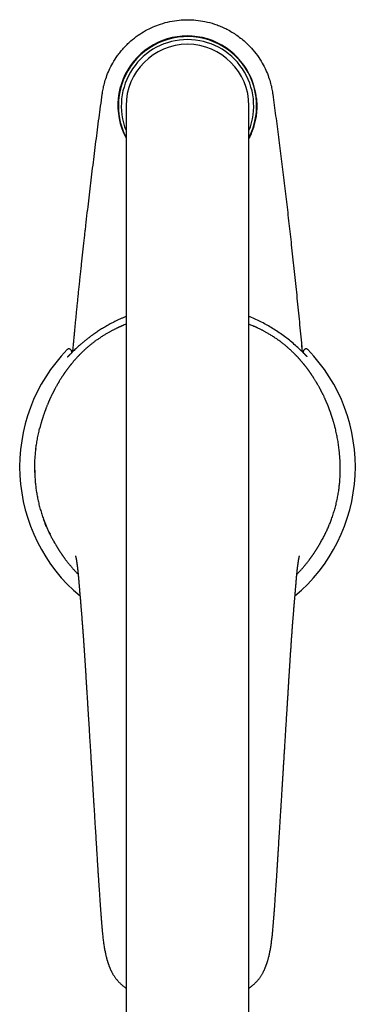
# Model space of a CAD drawing. Header units: millimetres. Extents: x 8 to 821, y 12 to 831.
# Tile 2 of 19: x 399 to 453, y 278 to 438. Entities that reach past the tile are written whole.
import ezdxf

# ---------------------------------------------------------------- set-up
doc = ezdxf.new("R2010")
doc.units = ezdxf.units.MM

msp = doc.modelspace()

# ---------------------------------------------------------------- linework, layer by layer
at = {"color": 7, "linetype": 'Continuous', "lineweight": 30}
for p, q in [((416, 424.06), (416, 188.97)), ((436, 188.97), (436, 424.06)), ((444.54, 385.35), (444.54, 385.35)), ((407.12, 384.22), (407.12, 383.93)), ((407.34, 384.11), (407.34, 384.12)), ((407.39, 384.69), (407.39, 384.69)), ((444.6, 384.7), (444.6, 384.71)), ((444.61, 384.69), (444.61, 384.69)), ((444.88, 383.93), (444.88, 384.22)), ((401.35, 368.41), (401.35, 368.35)), ((401.15, 364.89), (401.16, 364.56)), ((401.16, 364.56), (401.17, 364.09)), ((450.84, 364.52), (450.84, 364.56)), ((450.83, 364.09), (450.83, 364.14)), ((402.58, 356.96), (402.58, 356.96)), ((449.42, 356.96), (449.42, 356.96)), ((408.25, 347.6), (408.25, 347.6)), ((443.75, 347.58), (443.75, 347.61)), ((409.5, 330.89), (409.5, 330.89)), ((442.5, 330.89), (442.5, 330.89))]:
    msp.add_line(p, q, dxfattribs=at)
at = {"color": 7, "linetype": 'Continuous', "lineweight": 30, "flags": 128}
for points in [[(444.54, 385.35), (444.58, 384.98), (444.61, 384.68)], [(407.31, 384.11), (407.31, 384.11), (407.31, 384.11)]]:
    msp.add_lwpolyline(points, dxfattribs=at)
at = {"color": 7, "linetype": 'Continuous', "lineweight": 30}
for centre, radius, start, end in [((425.97, 424.13), 11.29, 5.6733, 207.9537), ((426, 424.06), 11.25, 332.734, 180), ((426, 424.06), 10.77, 90, 201.8427), ((426, 424.06), 10, 0, 180), ((426, 424.06), 10.77, 338.1573, 90), ((426, 424.06), 11.25, 180, 207.266), ((426, 365.46), 27.3, 135.7902, 230.1729), ((426, 365.46), 27.3, 309.8256, 44.2098)]:
    msp.add_arc(centre, radius, start, end, dxfattribs=at)
for points, knots in [([(412.13, 425.94), (412.17, 426.22), (412.26, 426.81), (412.48, 427.75), (412.8, 428.78), (413.25, 429.89), (413.85, 431.06), (414.49, 432.05), (415.09, 432.84), (415.6, 433.44), (416.17, 434.04), (416.94, 434.76), (417.93, 435.53), (419.14, 436.29), (420.36, 436.89), (421.69, 437.4), (423.1, 437.79), (424.58, 438.01), (426, 438.08), (427.41, 438.01), (428.89, 437.79), (430.16, 437.44), (431.21, 437.06), (432.02, 436.71), (432.83, 436.29), (433.64, 435.8), (434.44, 435.24), (435.38, 434.48), (436.39, 433.49), (437.37, 432.28), (438.15, 431.07), (438.75, 429.89), (439.2, 428.78), (439.52, 427.75), (439.74, 426.81), (439.83, 426.22), (439.87, 425.94)], [0, 0, 0, 0, 0.0209672, 0.0448724, 0.0717154, 0.1014956, 0.1342127, 0.169866, 0.1888005, 0.2084697, 0.2288735, 0.250012, 0.2871586, 0.3226173, 0.356388, 0.3884704, 0.428611, 0.4657519, 0.4998927, 0.5340312, 0.5711674, 0.6113006, 0.6325008, 0.6544511, 0.6771516, 0.7006022, 0.7248029, 0.7497537, 0.7913549, 0.8300087, 0.8657143, 0.8984711, 0.9282785, 0.9551361, 0.9790434, 1, 1, 1, 1]), ([(407.34, 384.15), (407.35, 384.23), (407.38, 384.56), (407.44, 385.15), (407.51, 385.9), (407.58, 386.67), (407.66, 387.44), (407.73, 388.22), (407.81, 389.02), (407.89, 389.83), (407.97, 390.67), (408.06, 391.52), (408.14, 392.37), (408.23, 393.25), (408.32, 394.13), (408.42, 395.03), (408.51, 395.94), (408.61, 396.86), (408.71, 397.79), (408.81, 398.74), (408.92, 399.7), (409.02, 400.67), (409.12, 401.6), (409.23, 402.51), (409.31, 403.23), (409.36, 403.68), (409.38, 403.87), (409.39, 403.94), (409.39, 404.01), (409.4, 404.07), (409.43, 404.29), (409.53, 405.17), (409.77, 407.32), (410.16, 410.58), (410.63, 414.42), (411.11, 418.27), (411.61, 422.11), (411.96, 424.66), (412.13, 425.94)], [0, 0, 0, 0, 0.005971, 0.023808, 0.041942, 0.060041, 0.078426, 0.097096, 0.116053, 0.135692, 0.155629, 0.175864, 0.196396, 0.217227, 0.238355, 0.259781, 0.281505, 0.303527, 0.325847, 0.348465, 0.371381, 0.394595, 0.418106, 0.438622, 0.459359, 0.46966, 0.471284, 0.472909, 0.474535, 0.476163, 0.477687, 0.489979, 0.539865, 0.631892, 0.723919, 0.815946, 0.907973, 1, 1, 1, 1]), ([(439.87, 425.94), (440.03, 424.78), (440.34, 422.45), (440.8, 418.96), (441.24, 415.47), (441.67, 411.98), (442.09, 408.48), (442.5, 404.99), (442.9, 401.37), (443.31, 397.64), (443.71, 393.79), (444.1, 389.94), (444.42, 386.73), (444.59, 384.8), (444.65, 384.15)], [0, 0, 0, 0, 0.083668, 0.167336, 0.251005, 0.334673, 0.418341, 0.502009, 0.585671, 0.677699, 0.769731, 0.861767, 0.953808, 1, 1, 1, 1]), ([(437.21, 425.25), (437.24, 424.95), (437.28, 424.36), (437.27, 423.47), (437.19, 422.58), (437.03, 421.7), (436.79, 420.75), (436.46, 419.78), (436.15, 419.12), (436, 418.81)], [0, 0, 0, 0, 0.13431, 0.267919, 0.401653, 0.53634, 0.672785, 0.842105, 1, 1, 1, 1]), ([(416, 388.61), (415.95, 388.59), (415.8, 388.53), (415.63, 388.46), (415.47, 388.39), (415.39, 388.36), (415.3, 388.32), (415.21, 388.28), (415.13, 388.25), (415.06, 388.21), (415, 388.19), (414.95, 388.17), (414.91, 388.15), (414.87, 388.13), (414.82, 388.11), (414.75, 388.07), (414.68, 388.04), (414.59, 388), (414.48, 387.95), (414.34, 387.88), (414.17, 387.79), (414, 387.71), (413.83, 387.62), (413.66, 387.54), (413.48, 387.44), (413.3, 387.34), (413.1, 387.23), (412.89, 387.11), (412.67, 386.98), (412.44, 386.84), (412.21, 386.7), (411.97, 386.54), (411.73, 386.38), (411.5, 386.23), (411.28, 386.08), (411.06, 385.92), (410.85, 385.76), (410.65, 385.61), (410.46, 385.46), (410.27, 385.31), (410.08, 385.16), (409.9, 385.01), (409.73, 384.86), (409.56, 384.72), (409.41, 384.58), (409.26, 384.44), (409.12, 384.31), (408.99, 384.19), (408.87, 384.07), (408.75, 383.96), (408.66, 383.87), (408.59, 383.8), (408.55, 383.76), (408.52, 383.73), (408.48, 383.69), (408.45, 383.66), (408.42, 383.63), (408.39, 383.6), (408.37, 383.57), (408.33, 383.53), (408.28, 383.48), (408.22, 383.42), (408.15, 383.34), (408.05, 383.24), (407.94, 383.13), (407.84, 383.01), (407.75, 382.91), (407.65, 382.8), (407.57, 382.7), (407.47, 382.6), (407.38, 382.48), (407.28, 382.37), (407.19, 382.25), (407.11, 382.16), (407.06, 382.1), (407.02, 382.05), (406.98, 382), (406.95, 381.97), (406.93, 381.94), (406.91, 381.92), (406.9, 381.9), (406.88, 381.88), (406.86, 381.85), (406.83, 381.81), (406.8, 381.77), (406.75, 381.71), (406.7, 381.65), (406.65, 381.58), (406.6, 381.51), (406.53, 381.42), (406.46, 381.32), (406.37, 381.21), (406.3, 381.11), (406.23, 381.02), (406.17, 380.93), (406.12, 380.86), (406.07, 380.78), (406.02, 380.72), (405.98, 380.66), (405.95, 380.62), (405.92, 380.58), (405.89, 380.54), (405.87, 380.5), (405.85, 380.47), (405.84, 380.45), (405.83, 380.43), (405.81, 380.41), (405.79, 380.38), (405.76, 380.33), (405.72, 380.27), (405.67, 380.2), (405.61, 380.11), (405.53, 380), (405.45, 379.87), (405.36, 379.72), (405.25, 379.55), (405.16, 379.4), (405.1, 379.3), (405.07, 379.25), (405.05, 379.21), (405.02, 379.17), (405, 379.14), (404.99, 379.11), (404.98, 379.09), (404.97, 379.07), (404.95, 379.05), (404.94, 379.03), (404.92, 378.99), (404.9, 378.95), (404.87, 378.91), (404.84, 378.85), (404.81, 378.8), (404.75, 378.7), (404.68, 378.57), (404.59, 378.41), (404.51, 378.26), (404.43, 378.12), (404.37, 378), (404.32, 377.91), (404.28, 377.83), (404.24, 377.75), (404.2, 377.68), (404.17, 377.62), (404.14, 377.56), (404.12, 377.51), (404.09, 377.46), (404.06, 377.4), (404.01, 377.31), (403.96, 377.19), (403.89, 377.05), (403.82, 376.91), (403.76, 376.77), (403.7, 376.65), (403.65, 376.54), (403.61, 376.46), (403.58, 376.38), (403.55, 376.31), (403.52, 376.25), (403.5, 376.21), (403.48, 376.17), (403.46, 376.12), (403.44, 376.07), (403.41, 376), (403.38, 375.92), (403.34, 375.82), (403.28, 375.7), (403.22, 375.54), (403.14, 375.35), (403.08, 375.2), (403.04, 375.08), (403, 375), (402.97, 374.92), (402.95, 374.85), (402.92, 374.79), (402.9, 374.74), (402.89, 374.69), (402.87, 374.66), (402.86, 374.62), (402.84, 374.58), (402.83, 374.52), (402.8, 374.47), (402.78, 374.4), (402.75, 374.33), (402.72, 374.22), (402.67, 374.09), (402.62, 373.94), (402.57, 373.8), (402.53, 373.67), (402.49, 373.54), (402.46, 373.45), (402.43, 373.37), (402.41, 373.32), (402.4, 373.27), (402.39, 373.23), (402.37, 373.19), (402.36, 373.15), (402.35, 373.1), (402.33, 373.04), (402.31, 372.98), (402.29, 372.9), (402.26, 372.82), (402.24, 372.73), (402.21, 372.64), (402.17, 372.52), (402.13, 372.36), (402.08, 372.17), (402.03, 372), (402, 371.87), (401.98, 371.79), (401.97, 371.75), (401.97, 371.74)], [0, 0, 0, 0, 0.0067099, 0.0204499, 0.0243944, 0.0283654, 0.0323629, 0.0363868, 0.0403525, 0.0437223, 0.046498, 0.0486795, 0.050267, 0.0520794, 0.0545282, 0.0576139, 0.0613186, 0.0651863, 0.0690196, 0.0771186, 0.0850627, 0.0928546, 0.1004969, 0.1081966, 0.1163997, 0.125125, 0.1343749, 0.1441516, 0.1544566, 0.1650932, 0.1762416, 0.1879026, 0.2000768, 0.2105257, 0.2213255, 0.2322796, 0.2428823, 0.2531094, 0.2629622, 0.2724426, 0.2824432, 0.2919982, 0.3011111, 0.3097856, 0.318026, 0.3262969, 0.3340919, 0.3414195, 0.3484003, 0.3551232, 0.3615895, 0.3639618, 0.3662979, 0.3685979, 0.3708296, 0.3727569, 0.3743323, 0.375594, 0.3773161, 0.3796231, 0.3825152, 0.3859926, 0.3900555, 0.3968175, 0.4035127, 0.4099429, 0.4161082, 0.4220086, 0.4276442, 0.4330152, 0.439968, 0.4465197, 0.4528462, 0.4589512, 0.4616147, 0.4642338, 0.4668051, 0.469015, 0.4706608, 0.4714471, 0.4723939, 0.4736745, 0.4752889, 0.4772373, 0.4795199, 0.4827003, 0.4863624, 0.490358, 0.4942348, 0.4979612, 0.5048432, 0.5111443, 0.5166691, 0.5216528, 0.5260948, 0.5301824, 0.5343503, 0.5386165, 0.5409087, 0.5432284, 0.5455756, 0.5479503, 0.5500787, 0.5516308, 0.5526493, 0.5533314, 0.5541799, 0.5562128, 0.5588787, 0.5621779, 0.5661111, 0.5706791, 0.5772996, 0.5841767, 0.5913047, 0.6014074, 0.6119771, 0.6148228, 0.6176094, 0.6200418, 0.6220972, 0.6237753, 0.625076, 0.6259991, 0.626873, 0.6280291, 0.6294672, 0.6311877, 0.6331907, 0.6359142, 0.6389413, 0.6419421, 0.6448857, 0.654049, 0.6626084, 0.6705621, 0.6779841, 0.6852689, 0.6893133, 0.6933326, 0.6973266, 0.7012827, 0.7049, 0.7074152, 0.7098138, 0.712622, 0.7158774, 0.7195803, 0.7270019, 0.7344127, 0.7417055, 0.74888, 0.7559359, 0.7608194, 0.7653169, 0.7694263, 0.773147, 0.7757974, 0.7781449, 0.7801111, 0.7819589, 0.7850649, 0.7887259, 0.7929426, 0.7977157, 0.8030181, 0.8122647, 0.8218332, 0.8317249, 0.8356997, 0.8397245, 0.8437778, 0.8474829, 0.8507031, 0.8534379, 0.8553915, 0.8570077, 0.8588044, 0.8610187, 0.8636509, 0.8666432, 0.8700393, 0.8737169, 0.8773184, 0.8854939, 0.8931059, 0.9001529, 0.9066391, 0.9127496, 0.9185757, 0.9212236, 0.9238081, 0.9262854, 0.9283807, 0.9300586, 0.9319448, 0.9343082, 0.9371491, 0.9404679, 0.944265, 0.9484484, 0.9527304, 0.9569483, 0.9611021, 0.9707334, 0.9800001, 0.9889016, 0.9940155, 0.998758, 1, 1, 1, 1]), ([(416, 389.87), (415.99, 389.87), (415.84, 389.8), (415.53, 389.67), (415.08, 389.47), (414.63, 389.27), (414.21, 389.06), (413.82, 388.86), (413.44, 388.66), (413.08, 388.46), (412.71, 388.25), (412.36, 388.05), (412.02, 387.84), (411.69, 387.63), (411.38, 387.43), (411.15, 387.27), (410.99, 387.16), (410.89, 387.1), (410.78, 387.02), (410.67, 386.94), (410.55, 386.86), (410.42, 386.76), (410.28, 386.66), (410.12, 386.54), (409.95, 386.41), (409.77, 386.28), (409.59, 386.13), (409.39, 385.98), (409.19, 385.81), (408.97, 385.63), (408.75, 385.45), (408.53, 385.25), (408.29, 385.04), (408.05, 384.83), (407.81, 384.6), (407.59, 384.39), (407.45, 384.25), (407.39, 384.19)], [0, 0, 0, 0, 0.001986, 0.049347, 0.096707, 0.144067, 0.191428, 0.231934, 0.272439, 0.312944, 0.353449, 0.393636, 0.431892, 0.468889, 0.504626, 0.539106, 0.549882, 0.561236, 0.573601, 0.586977, 0.601364, 0.616762, 0.633171, 0.652389, 0.672832, 0.694498, 0.717388, 0.741504, 0.766844, 0.79341, 0.821203, 0.850222, 0.880469, 0.911373, 0.943462, 0.976739, 1, 1, 1, 1]), ([(444.69, 384.11), (444.45, 384.35), (443.95, 384.83), (443.18, 385.52), (442.38, 386.17), (441.56, 386.79), (440.72, 387.38), (439.85, 387.94), (438.96, 388.46), (438.06, 388.94), (437.13, 389.39), (436.44, 389.7), (436.06, 389.85), (436, 389.88)], [0, 0, 0, 0, 0.09852, 0.19686, 0.295056, 0.393139, 0.491142, 0.589093, 0.687021, 0.784954, 0.882921, 0.980949, 1, 1, 1, 1]), ([(450.03, 371.74), (450.03, 371.76), (450.01, 371.82), (449.99, 371.92), (449.96, 372.04), (449.92, 372.19), (449.87, 372.36), (449.82, 372.55), (449.77, 372.7), (449.74, 372.81), (449.72, 372.89), (449.7, 372.96), (449.68, 373.02), (449.66, 373.07), (449.65, 373.12), (449.63, 373.16), (449.62, 373.2), (449.61, 373.24), (449.6, 373.28), (449.58, 373.33), (449.57, 373.38), (449.55, 373.44), (449.52, 373.53), (449.48, 373.63), (449.45, 373.73), (449.42, 373.82), (449.39, 373.92), (449.36, 374.01), (449.32, 374.11), (449.29, 374.22), (449.25, 374.32), (449.21, 374.42), (449.18, 374.5), (449.16, 374.56), (449.14, 374.61), (449.13, 374.65), (449.11, 374.69), (449.1, 374.73), (449.08, 374.78), (449.06, 374.84), (449.03, 374.92), (449, 375), (448.97, 375.08), (448.93, 375.18), (448.88, 375.29), (448.83, 375.43), (448.77, 375.56), (448.72, 375.69), (448.68, 375.79), (448.64, 375.88), (448.61, 375.94), (448.59, 376), (448.56, 376.06), (448.54, 376.1), (448.53, 376.14), (448.51, 376.18), (448.49, 376.23), (448.46, 376.29), (448.43, 376.37), (448.39, 376.45), (448.35, 376.54), (448.29, 376.68), (448.2, 376.86), (448.12, 377.04), (448.05, 377.17), (448.01, 377.26), (447.97, 377.35), (447.93, 377.42), (447.9, 377.48), (447.88, 377.52), (447.86, 377.57), (447.83, 377.61), (447.81, 377.67), (447.77, 377.73), (447.74, 377.8), (447.69, 377.89), (447.64, 377.99), (447.57, 378.12), (447.5, 378.25), (447.43, 378.38), (447.35, 378.53), (447.26, 378.68), (447.19, 378.8), (447.14, 378.9), (447.11, 378.95), (447.08, 379), (447.05, 379.04), (447.04, 379.07), (447.02, 379.09), (447.01, 379.12), (446.99, 379.15), (446.96, 379.19), (446.93, 379.24), (446.87, 379.34), (446.79, 379.48), (446.68, 379.66), (446.58, 379.81), (446.51, 379.93), (446.44, 380.03), (446.39, 380.12), (446.33, 380.2), (446.28, 380.27), (446.24, 380.33), (446.21, 380.38), (446.19, 380.41), (446.17, 380.44), (446.16, 380.46), (446.14, 380.48), (446.12, 380.52), (446.09, 380.55), (446.07, 380.59), (446.04, 380.63), (446, 380.69), (445.94, 380.77), (445.88, 380.86), (445.82, 380.94), (445.76, 381.02), (445.7, 381.11), (445.63, 381.2), (445.56, 381.3), (445.48, 381.41), (445.39, 381.52), (445.32, 381.62), (445.26, 381.7), (445.21, 381.76), (445.17, 381.81), (445.14, 381.85), (445.12, 381.88), (445.1, 381.9), (445.08, 381.92), (445.07, 381.94), (445.05, 381.96), (445.03, 381.98), (445.01, 382.01), (444.97, 382.07), (444.9, 382.14), (444.82, 382.25), (444.73, 382.35), (444.64, 382.46), (444.54, 382.58), (444.45, 382.68), (444.36, 382.78), (444.29, 382.87), (444.2, 382.96), (444.12, 383.06), (444.03, 383.16), (443.93, 383.26), (443.85, 383.34), (443.78, 383.42), (443.73, 383.47), (443.68, 383.52), (443.65, 383.56), (443.62, 383.59), (443.59, 383.61), (443.57, 383.64), (443.54, 383.67), (443.47, 383.74), (443.37, 383.84), (443.23, 383.98), (443.11, 384.1), (442.99, 384.21), (442.86, 384.33), (442.73, 384.45), (442.58, 384.58), (442.43, 384.73), (442.25, 384.88), (442.07, 385.03), (441.87, 385.2), (441.67, 385.36), (441.45, 385.53), (441.23, 385.7), (441, 385.87), (440.76, 386.05), (440.52, 386.21), (440.27, 386.38), (440.02, 386.55), (439.75, 386.72), (439.5, 386.88), (439.26, 387.02), (439.03, 387.15), (438.82, 387.27), (438.62, 387.38), (438.44, 387.48), (438.26, 387.58), (438.1, 387.66), (437.91, 387.76), (437.69, 387.87), (437.5, 387.96), (437.37, 388.02), (437.29, 388.05), (437.22, 388.09), (437.16, 388.11), (437.12, 388.13), (437.09, 388.15), (437.06, 388.16), (437.03, 388.17), (436.98, 388.19), (436.94, 388.22), (436.88, 388.24), (436.71, 388.31), (436.48, 388.41), (436.21, 388.52), (436.06, 388.58), (436, 388.61)], [0, 0, 0, 0, 0.002304, 0.008028, 0.014174, 0.020508, 0.029236, 0.038286, 0.047659, 0.051429, 0.055141, 0.058509, 0.061521, 0.064175, 0.066473, 0.068573, 0.070249, 0.071948, 0.074053, 0.076491, 0.079009, 0.081587, 0.08647, 0.091553, 0.096854, 0.101156, 0.105692, 0.110462, 0.115464, 0.1207, 0.126168, 0.131705, 0.135169, 0.138152, 0.140655, 0.142679, 0.144397, 0.14646, 0.148932, 0.152121, 0.155803, 0.159875, 0.163937, 0.167948, 0.174984, 0.181857, 0.18857, 0.195121, 0.201461, 0.205096, 0.208429, 0.211461, 0.214191, 0.216619, 0.218747, 0.220665, 0.222915, 0.226291, 0.230102, 0.234334, 0.238985, 0.244053, 0.255517, 0.26729, 0.271999, 0.276756, 0.28136, 0.2854, 0.288218, 0.290668, 0.292815, 0.295111, 0.297643, 0.30128, 0.304999, 0.30874, 0.315299, 0.321924, 0.32865, 0.335799, 0.343449, 0.351599, 0.360247, 0.363528, 0.366531, 0.369076, 0.371163, 0.372794, 0.373967, 0.375105, 0.376787, 0.379012, 0.38178, 0.385072, 0.395091, 0.404702, 0.413904, 0.419231, 0.424411, 0.429437, 0.433988, 0.437906, 0.441136, 0.443755, 0.445763, 0.447162, 0.447955, 0.449206, 0.450913, 0.453022, 0.455172, 0.457298, 0.459403, 0.465072, 0.470571, 0.474436, 0.478675, 0.483396, 0.488597, 0.49428, 0.500016, 0.506171, 0.51274, 0.516448, 0.51969, 0.522469, 0.524783, 0.526457, 0.527761, 0.528696, 0.529566, 0.530704, 0.53211, 0.53378, 0.535557, 0.541068, 0.546773, 0.552672, 0.558764, 0.565164, 0.572002, 0.576854, 0.581904, 0.587153, 0.592601, 0.598247, 0.604093, 0.609939, 0.613649, 0.616877, 0.619624, 0.621889, 0.623673, 0.624969, 0.626326, 0.628022, 0.630055, 0.638188, 0.646766, 0.653167, 0.659799, 0.66677, 0.674158, 0.681969, 0.690723, 0.699966, 0.709702, 0.719936, 0.730672, 0.741914, 0.752978, 0.764496, 0.776469, 0.788407, 0.79992, 0.813045, 0.825571, 0.8375, 0.848832, 0.859569, 0.869712, 0.878733, 0.887231, 0.895208, 0.902808, 0.910515, 0.921559, 0.932905, 0.936535, 0.940187, 0.94348, 0.946207, 0.948368, 0.949565, 0.950734, 0.95228, 0.954207, 0.956517, 0.959209, 0.962275, 0.979549, 0.99195, 1, 1, 1, 1]), ([(407.12, 384.22), (407.12, 384.26), (407.11, 384.33), (407.06, 384.43), (406.98, 384.53), (406.87, 384.59), (406.74, 384.62), (406.62, 384.61), (406.51, 384.56), (406.46, 384.52), (406.43, 384.49)], [0, 0, 0, 0, 0.1058567, 0.2265585, 0.359677, 0.5, 0.640323, 0.7734416, 0.8941433, 1, 1, 1, 1]), ([(407.31, 384.11), (407.27, 384.08), (407.21, 384.01), (407.11, 383.92), (407.02, 383.82), (406.92, 383.73), (406.83, 383.64), (406.75, 383.56), (406.69, 383.49), (406.63, 383.44), (406.58, 383.39), (406.53, 383.35), (406.49, 383.31), (406.47, 383.29), (406.45, 383.28), (406.45, 383.28), (406.44, 383.28), (406.44, 383.28)], [0, 0, 0, 0, 0.082885, 0.166232, 0.24972, 0.33313, 0.416374, 0.499528, 0.562022, 0.624581, 0.687181, 0.750042, 0.812899, 0.875292, 0.916767, 0.958275, 1, 1, 1, 1]), ([(407.39, 384.69), (407.39, 384.69), (407.39, 384.69), (407.39, 384.67), (407.39, 384.66), (407.39, 384.66)], [0, 0, 0, 0, 0.032259, 0.51754, 1, 1, 1, 1]), ([(407.39, 384.69), (407.39, 384.69), (407.39, 384.69), (407.39, 384.68), (407.39, 384.68), (407.39, 384.68), (407.39, 384.67), (407.39, 384.67), (407.39, 384.67), (407.39, 384.67)], [0, 0, 0, 0, 0.071009, 0.131329, 0.363745, 0.597831, 0.659933, 0.729229, 1, 1, 1, 1]), ([(444.6, 384.79), (444.6, 384.79), (444.6, 384.79), (444.6, 384.79), (444.6, 384.79), (444.6, 384.79), (444.6, 384.79)], [0, 0, 0, 0, 0.331038, 0.705656, 0.870489, 1, 1, 1, 1]), ([(444.61, 384.69), (444.61, 384.69), (444.61, 384.69), (444.61, 384.69), (444.61, 384.69)], [0, 0, 0, 0, 0.578488, 1, 1, 1, 1]), ([(445.48, 383.34), (445.48, 383.34), (445.48, 383.34), (445.48, 383.34), (445.47, 383.35), (445.46, 383.36), (445.44, 383.38), (445.41, 383.4), (445.38, 383.43), (445.35, 383.47), (445.31, 383.5), (445.29, 383.53), (445.26, 383.55), (445.24, 383.57), (445.22, 383.59), (445.2, 383.61), (445.17, 383.64), (445.13, 383.68), (445.09, 383.72), (445.03, 383.78), (444.96, 383.85), (444.88, 383.93), (444.79, 384.02), (444.73, 384.08), (444.69, 384.11)], [0, 0, 0, 0, 0.005089, 0.020157, 0.036574, 0.074077, 0.118003, 0.168244, 0.223624, 0.274512, 0.318409, 0.35523, 0.384932, 0.401996, 0.424216, 0.45278, 0.487719, 0.529077, 0.576905, 0.642908, 0.718346, 0.803179, 0.897205, 1, 1, 1, 1]), ([(445.57, 384.49), (445.54, 384.52), (445.49, 384.56), (445.38, 384.61), (445.26, 384.62), (445.13, 384.59), (445.02, 384.53), (444.94, 384.43), (444.89, 384.33), (444.88, 384.26), (444.88, 384.22)], [0, 0, 0, 0, 0.105857, 0.226558, 0.359677, 0.5, 0.640323, 0.773442, 0.894143, 1, 1, 1, 1]), ([(401.16, 364.55), (401.16, 364.68), (401.15, 364.95), (401.15, 365.36), (401.16, 365.76), (401.17, 366.18), (401.19, 366.59), (401.22, 367), (401.25, 367.42), (401.29, 367.83), (401.33, 368.25), (401.38, 368.68), (401.44, 369.11), (401.51, 369.53), (401.58, 369.97), (401.66, 370.39), (401.75, 370.82), (401.85, 371.24), (401.92, 371.55), (401.96, 371.72), (401.97, 371.74)], [0, 0, 0, 0, 0.058555, 0.117059, 0.175523, 0.23396, 0.29238, 0.349752, 0.407131, 0.464528, 0.521955, 0.58047, 0.639043, 0.697688, 0.75642, 0.815255, 0.873155, 0.931187, 0.989368, 1, 1, 1, 1]), ([(450.84, 364.55), (450.84, 364.68), (450.85, 364.95), (450.85, 365.36), (450.84, 365.78), (450.83, 366.19), (450.81, 366.61), (450.78, 367.02), (450.75, 367.44), (450.71, 367.85), (450.67, 368.27), (450.61, 368.7), (450.55, 369.12), (450.49, 369.55), (450.41, 369.98), (450.33, 370.41), (450.25, 370.83), (450.15, 371.25), (450.08, 371.56), (450.04, 371.72), (450.03, 371.74)], [0, 0, 0, 0, 0.059152, 0.118174, 0.177082, 0.235887, 0.294605, 0.352201, 0.409738, 0.467228, 0.524683, 0.58316, 0.641628, 0.700101, 0.758593, 0.817118, 0.874646, 0.932235, 0.989902, 1, 1, 1, 1]), ([(450.84, 364.56), (450.84, 364.7), (450.85, 364.99), (450.85, 365.42), (450.84, 365.86), (450.82, 366.3), (450.8, 366.75), (450.77, 367.19), (450.73, 367.64), (450.69, 368.07), (450.66, 368.34), (450.64, 368.47)], [0, 0, 0, 0, 0.114134, 0.228006, 0.341647, 0.455085, 0.568354, 0.681486, 0.794514, 0.907469, 1, 1, 1, 1]), ([(450.83, 364.08), (450.83, 364.16), (450.84, 364.32), (450.84, 364.47), (450.84, 364.55)], [0, 0, 0, 0, 0.500153, 1, 1, 1, 1]), ([(401.17, 364.09), (401.18, 363.96), (401.19, 363.7), (401.21, 363.32), (401.24, 362.93), (401.28, 362.53), (401.33, 362.14), (401.38, 361.75), (401.44, 361.35), (401.5, 360.96), (401.58, 360.56), (401.66, 360.16), (401.75, 359.76), (401.84, 359.35), (401.95, 358.95), (402.06, 358.54), (402.18, 358.14), (402.3, 357.75), (402.43, 357.35), (402.53, 357.09), (402.58, 356.96)], [0, 0, 0, 0, 0.055921, 0.111776, 0.167581, 0.22335, 0.279099, 0.333847, 0.388602, 0.443376, 0.498182, 0.554027, 0.60993, 0.665904, 0.721962, 0.77812, 0.833386, 0.888778, 0.944311, 1, 1, 1, 1]), ([(449.42, 356.96), (449.47, 357.09), (449.57, 357.36), (449.7, 357.76), (449.83, 358.16), (449.95, 358.56), (450.06, 358.96), (450.16, 359.36), (450.25, 359.75), (450.34, 360.15), (450.42, 360.55), (450.5, 360.95), (450.56, 361.35), (450.62, 361.75), (450.67, 362.15), (450.72, 362.55), (450.76, 362.94), (450.79, 363.32), (450.81, 363.71), (450.82, 363.96), (450.83, 364.09)], [0, 0, 0, 0, 0.0561403, 0.1121918, 0.168168, 0.2240818, 0.2799473, 0.3347819, 0.389597, 0.4444062, 0.4992227, 0.5550555, 0.6109204, 0.6668298, 0.722797, 0.7788363, 0.8339601, 0.8891841, 0.944525, 1, 1, 1, 1]), ([(402.58, 356.96), (402.65, 356.78), (402.78, 356.42), (403, 355.89), (403.23, 355.36), (403.44, 354.9), (403.58, 354.62), (403.64, 354.51)], [0, 0, 0, 0, 0.215573, 0.431005, 0.646314, 0.861515, 1, 1, 1, 1]), ([(404.37, 353.14), (404.32, 353.22), (404.18, 353.47), (403.95, 353.88), (403.69, 354.4), (403.44, 354.9), (403.21, 355.4), (402.98, 355.92), (402.77, 356.44), (402.64, 356.78), (402.58, 356.96)], [0, 0, 0, 0, 0.0616527, 0.2058215, 0.3380219, 0.4702738, 0.6025867, 0.7349707, 0.8674375, 1, 1, 1, 1]), ([(447.64, 353.15), (447.66, 353.19), (447.8, 353.43), (448.04, 353.87), (448.36, 354.48), (448.65, 355.09), (448.93, 355.7), (449.19, 356.33), (449.34, 356.75), (449.42, 356.96)], [0, 0, 0, 0, 0.030625, 0.199733, 0.359348, 0.519152, 0.679175, 0.839447, 1, 1, 1, 1]), ([(404.21, 353.42), (404.21, 353.42), (404.21, 353.42), (404.21, 353.41), (404.22, 353.41), (404.22, 353.4), (404.22, 353.39), (404.23, 353.38), (404.24, 353.36), (404.25, 353.35), (404.26, 353.33), (404.27, 353.31), (404.28, 353.28), (404.3, 353.25), (404.32, 353.21), (404.34, 353.18), (404.38, 353.11), (404.44, 353), (404.52, 352.87), (404.59, 352.76), (404.65, 352.65), (404.7, 352.56), (404.75, 352.48), (404.78, 352.42), (404.81, 352.39), (404.83, 352.35), (404.84, 352.33), (404.86, 352.3), (404.88, 352.26), (404.92, 352.21), (404.95, 352.15), (405, 352.08), (405.04, 352.01), (405.1, 351.93), (405.15, 351.83), (405.22, 351.73), (405.28, 351.64), (405.34, 351.55), (405.4, 351.47), (405.45, 351.38), (405.51, 351.3), (405.56, 351.23), (405.6, 351.17), (405.63, 351.13), (405.65, 351.09), (405.67, 351.06), (405.69, 351.04), (405.71, 351.02), (405.73, 350.99), (405.75, 350.95), (405.78, 350.91), (405.82, 350.86), (405.86, 350.8), (405.9, 350.74), (405.95, 350.68), (406, 350.62), (406.04, 350.55), (406.13, 350.43), (406.26, 350.26), (406.44, 350.03), (406.61, 349.81), (406.78, 349.61), (406.95, 349.41), (407.11, 349.21), (407.28, 349.01), (407.46, 348.81), (407.64, 348.61), (407.83, 348.41), (408.02, 348.21), (408.15, 348.08), (408.21, 348.01)], [0, 0, 0, 0, 0.011724, 0.020842, 0.030125, 0.039575, 0.048349, 0.055946, 0.060176, 0.064075, 0.067721, 0.071207, 0.076523, 0.082068, 0.087696, 0.09336, 0.099062, 0.121856, 0.142815, 0.164837, 0.180254, 0.196264, 0.212861, 0.220235, 0.226725, 0.232331, 0.237052, 0.241169, 0.247684, 0.256154, 0.266579, 0.278942, 0.291773, 0.30411, 0.3225, 0.339672, 0.355626, 0.371369, 0.386005, 0.400426, 0.414696, 0.428816, 0.436657, 0.444443, 0.45127, 0.456544, 0.460262, 0.463719, 0.468469, 0.474515, 0.481856, 0.490683, 0.500859, 0.51175, 0.522537, 0.533216, 0.543787, 0.554252, 0.595632, 0.635282, 0.673235, 0.709523, 0.744388, 0.779465, 0.815114, 0.851138, 0.887749, 0.924959, 0.962778, 1, 1, 1, 1]), ([(443.79, 348.01), (443.81, 348.04), (443.88, 348.11), (443.99, 348.23), (444.13, 348.37), (444.27, 348.52), (444.41, 348.67), (444.55, 348.82), (444.7, 348.99), (444.86, 349.17), (445.02, 349.37), (445.17, 349.55), (445.31, 349.72), (445.44, 349.88), (445.56, 350.03), (445.67, 350.17), (445.76, 350.29), (445.84, 350.39), (445.91, 350.49), (445.98, 350.58), (446.05, 350.68), (446.11, 350.76), (446.16, 350.82), (446.19, 350.87), (446.23, 350.93), (446.26, 350.97), (446.29, 351.01), (446.31, 351.04), (446.33, 351.07), (446.35, 351.1), (446.38, 351.14), (446.41, 351.18), (446.45, 351.24), (446.5, 351.31), (446.55, 351.38), (446.61, 351.48), (446.68, 351.58), (446.76, 351.7), (446.82, 351.8), (446.89, 351.9), (446.94, 351.99), (446.99, 352.06), (447.03, 352.12), (447.05, 352.16), (447.08, 352.21), (447.11, 352.25), (447.13, 352.29), (447.15, 352.32), (447.17, 352.35), (447.18, 352.37), (447.2, 352.4), (447.22, 352.43), (447.25, 352.49), (447.29, 352.55), (447.34, 352.63), (447.38, 352.71), (447.43, 352.78), (447.48, 352.86), (447.52, 352.94), (447.57, 353.03), (447.61, 353.1), (447.65, 353.17), (447.69, 353.24), (447.72, 353.28), (447.73, 353.32), (447.75, 353.34), (447.76, 353.36), (447.76, 353.37), (447.77, 353.38), (447.77, 353.39), (447.78, 353.4), (447.78, 353.41), (447.79, 353.41), (447.79, 353.41), (447.79, 353.41), (447.79, 353.41)], [0, 0, 0, 0, 0.014994, 0.041166, 0.06842, 0.096758, 0.126111, 0.154984, 0.182768, 0.220495, 0.256017, 0.289337, 0.320459, 0.34939, 0.376135, 0.400701, 0.421315, 0.440117, 0.45712, 0.472623, 0.48897, 0.506686, 0.515495, 0.524607, 0.534024, 0.543441, 0.549875, 0.555343, 0.559844, 0.564072, 0.570772, 0.579358, 0.58983, 0.602188, 0.616043, 0.629518, 0.652022, 0.672528, 0.691036, 0.707547, 0.723197, 0.739654, 0.74705, 0.754601, 0.762307, 0.770169, 0.777637, 0.783532, 0.78797, 0.791169, 0.795185, 0.802386, 0.811828, 0.823511, 0.837432, 0.851939, 0.86572, 0.878786, 0.893149, 0.906589, 0.919142, 0.930828, 0.941222, 0.950189, 0.954157, 0.957794, 0.961185, 0.963893, 0.966924, 0.970379, 0.97433, 0.980443, 0.987588, 0.995811, 1, 1, 1, 1]), ([(448.28, 354.33), (448.28, 354.33), (448.28, 354.34), (448.28, 354.34), (448.28, 354.34)], [0, 0, 0, 0, 0.837017, 1, 1, 1, 1]), ([(407.78, 350.99), (407.78, 350.99), (407.78, 350.99), (407.78, 350.98), (407.78, 350.98), (407.78, 350.97), (407.79, 350.96), (407.79, 350.94), (407.8, 350.91), (407.8, 350.89), (407.81, 350.87), (407.82, 350.84), (407.82, 350.82), (407.82, 350.8), (407.83, 350.79), (407.83, 350.77), (407.84, 350.76), (407.84, 350.74), (407.84, 350.73), (407.85, 350.71), (407.85, 350.69), (407.85, 350.67), (407.86, 350.66), (407.86, 350.64), (407.86, 350.63), (407.87, 350.61), (407.87, 350.59), (407.87, 350.57), (407.88, 350.54), (407.89, 350.5), (407.9, 350.46), (407.9, 350.41), (407.91, 350.37), (407.92, 350.33), (407.92, 350.3), (407.93, 350.26), (407.94, 350.23), (407.94, 350.18), (407.95, 350.14), (407.96, 350.09), (407.97, 350.04), (407.97, 350), (407.98, 349.97), (407.98, 349.94), (407.99, 349.9), (407.99, 349.87), (408, 349.83), (408, 349.79), (408.01, 349.76), (408.02, 349.72), (408.02, 349.68), (408.02, 349.65), (408.03, 349.62), (408.03, 349.59), (408.04, 349.55), (408.05, 349.5), (408.05, 349.46), (408.06, 349.41), (408.07, 349.35), (408.07, 349.29), (408.08, 349.23), (408.09, 349.17), (408.1, 349.11), (408.1, 349.03), (408.12, 348.94), (408.13, 348.85), (408.14, 348.74), (408.15, 348.63), (408.16, 348.51), (408.18, 348.37), (408.19, 348.2), (408.21, 348.03), (408.22, 347.88), (408.24, 347.77), (408.24, 347.68), (408.25, 347.63), (408.25, 347.6), (408.25, 347.6)], [0, 0, 0, 0, 0.009607, 0.023435, 0.037702, 0.05209, 0.075194, 0.098537, 0.122135, 0.14675, 0.162487, 0.177103, 0.189964, 0.202121, 0.214291, 0.220593, 0.227335, 0.23457, 0.242857, 0.252352, 0.261442, 0.268998, 0.275018, 0.28091, 0.287441, 0.294968, 0.302958, 0.310741, 0.322958, 0.337249, 0.352312, 0.367248, 0.381525, 0.394504, 0.405156, 0.415336, 0.425784, 0.437696, 0.45133, 0.467042, 0.478853, 0.489141, 0.498229, 0.506774, 0.515427, 0.525144, 0.533384, 0.542449, 0.552343, 0.562583, 0.571171, 0.577338, 0.583803, 0.592423, 0.602785, 0.613483, 0.623583, 0.633085, 0.648556, 0.662258, 0.675091, 0.687203, 0.698974, 0.716629, 0.735524, 0.755913, 0.777807, 0.801212, 0.825972, 0.856545, 0.88808, 0.920615, 0.954187, 0.969606, 0.985187, 0.999556, 1, 1, 1, 1]), ([(443.75, 347.58), (443.75, 347.6), (443.75, 347.65), (443.76, 347.75), (443.77, 347.87), (443.79, 348), (443.8, 348.14), (443.81, 348.28), (443.83, 348.41), (443.84, 348.53), (443.85, 348.64), (443.86, 348.73), (443.87, 348.79), (443.87, 348.86), (443.88, 348.92), (443.89, 348.98), (443.89, 349.03), (443.9, 349.08), (443.91, 349.12), (443.91, 349.14), (443.91, 349.16), (443.91, 349.18), (443.92, 349.22), (443.92, 349.25), (443.93, 349.3), (443.93, 349.35), (443.94, 349.41), (443.95, 349.46), (443.95, 349.5), (443.96, 349.54), (443.97, 349.59), (443.98, 349.66), (443.99, 349.73), (443.99, 349.79), (444, 349.83), (444.01, 349.86), (444.01, 349.89), (444.02, 349.93), (444.02, 349.96), (444.03, 350), (444.03, 350.03), (444.04, 350.06), (444.04, 350.08), (444.04, 350.1), (444.05, 350.13), (444.05, 350.16), (444.06, 350.19), (444.06, 350.23), (444.07, 350.27), (444.08, 350.31), (444.08, 350.35), (444.09, 350.38), (444.1, 350.41), (444.1, 350.44), (444.11, 350.47), (444.11, 350.5), (444.12, 350.53), (444.12, 350.56), (444.13, 350.59), (444.14, 350.63), (444.14, 350.66), (444.15, 350.69), (444.15, 350.71), (444.16, 350.73), (444.17, 350.76), (444.17, 350.79), (444.18, 350.81), (444.18, 350.84), (444.19, 350.86), (444.19, 350.88), (444.2, 350.9), (444.2, 350.92), (444.21, 350.94), (444.21, 350.96), (444.22, 350.97), (444.22, 350.98), (444.22, 350.99), (444.22, 350.99), (444.22, 350.99)], [0, 0, 0, 0, 0.008856, 0.030276, 0.053391, 0.078238, 0.105224, 0.134432, 0.157977, 0.182774, 0.208815, 0.221521, 0.234501, 0.247753, 0.260879, 0.272542, 0.284916, 0.29485, 0.302351, 0.307425, 0.310561, 0.315548, 0.322392, 0.330897, 0.339306, 0.353812, 0.366469, 0.377284, 0.386478, 0.395853, 0.405812, 0.422692, 0.441789, 0.460654, 0.467981, 0.475456, 0.48308, 0.49125, 0.500518, 0.510096, 0.518503, 0.526364, 0.532941, 0.539373, 0.545875, 0.552735, 0.563044, 0.574658, 0.586906, 0.599476, 0.611656, 0.622872, 0.632845, 0.643348, 0.653254, 0.662911, 0.6727, 0.684697, 0.699401, 0.713223, 0.726224, 0.73833, 0.749425, 0.760014, 0.773606, 0.788513, 0.803481, 0.818312, 0.832855, 0.846668, 0.859204, 0.881509, 0.90439, 0.928135, 0.946918, 0.966488, 0.98676, 1, 1, 1, 1]), ([(408.25, 347.6), (408.25, 347.6), (408.25, 347.59), (408.26, 347.55), (408.26, 347.5), (408.27, 347.44), (408.27, 347.37), (408.28, 347.29), (408.29, 347.21), (408.29, 347.13), (408.3, 347.04), (408.31, 346.94), (408.32, 346.82), (408.33, 346.66), (408.35, 346.45), (408.37, 346.23), (408.39, 345.99), (408.41, 345.73), (408.43, 345.46), (408.46, 345.16), (408.48, 344.89), (408.5, 344.65), (408.52, 344.44), (408.54, 344.25), (408.55, 344.08), (408.57, 343.91), (408.58, 343.77), (408.59, 343.64), (408.6, 343.52), (408.61, 343.42), (408.61, 343.34), (408.62, 343.26), (408.63, 343.2), (408.63, 343.15), (408.63, 343.12), (408.64, 343.09), (408.64, 343.06), (408.64, 343.02), (408.65, 342.97), (408.65, 342.9), (408.66, 342.81), (408.67, 342.7), (408.68, 342.52), (408.7, 342.28), (408.73, 342.01), (408.74, 341.77), (408.76, 341.57), (408.78, 341.36), (408.8, 341.14), (408.81, 340.9), (408.83, 340.66), (408.85, 340.41), (408.87, 340.16), (408.89, 339.89), (408.91, 339.62), (408.93, 339.33), (408.96, 339.04), (408.98, 338.73), (409, 338.43), (409.02, 338.15), (409.04, 337.88), (409.06, 337.64), (409.07, 337.42), (409.09, 337.2), (409.1, 337), (409.12, 336.82), (409.13, 336.66), (409.14, 336.52), (409.14, 336.42), (409.15, 336.35), (409.15, 336.29), (409.16, 336.24), (409.16, 336.2), (409.16, 336.18), (409.16, 336.15), (409.16, 336.12), (409.17, 336.08), (409.17, 336.02), (409.18, 335.92), (409.19, 335.76), (409.2, 335.57), (409.21, 335.38), (409.22, 335.21), (409.24, 335.03), (409.25, 334.83), (409.26, 334.62), (409.28, 334.4), (409.29, 334.17), (409.31, 333.94), (409.32, 333.69), (409.34, 333.43), (409.36, 333.15), (409.38, 332.87), (409.4, 332.56), (409.42, 332.22), (409.44, 331.87), (409.46, 331.5), (409.48, 331.17), (409.49, 330.97), (409.5, 330.89)], [0, 0, 0, 0, 0.0021303, 0.0052358, 0.0087909, 0.0129327, 0.0169451, 0.021468, 0.0263367, 0.0314424, 0.036785, 0.0423645, 0.048181, 0.0594599, 0.0715349, 0.0844059, 0.0990792, 0.1146654, 0.1311637, 0.1485736, 0.1668945, 0.1799892, 0.1922386, 0.2036382, 0.2141881, 0.2238885, 0.2327398, 0.240742, 0.2473318, 0.2532084, 0.2583721, 0.262823, 0.2665612, 0.2695901, 0.2713424, 0.2727676, 0.2744168, 0.2767139, 0.279659, 0.2832519, 0.2897131, 0.2962891, 0.302952, 0.3212273, 0.3401253, 0.3516694, 0.3634961, 0.3760299, 0.3893504, 0.4034575, 0.4183511, 0.4328377, 0.4479981, 0.4638324, 0.4803407, 0.4975232, 0.5150555, 0.533239, 0.5516282, 0.5691308, 0.5842296, 0.5985548, 0.6121063, 0.6248841, 0.6368881, 0.6473936, 0.6572248, 0.6663814, 0.6714038, 0.6757972, 0.6795065, 0.6825317, 0.6843021, 0.6857106, 0.6869172, 0.6887407, 0.6912964, 0.6945844, 0.6985492, 0.7102776, 0.7227906, 0.7327933, 0.7432474, 0.7541925, 0.7658676, 0.7783138, 0.7915317, 0.8049475, 0.8190756, 0.8339163, 0.8494703, 0.8657379, 0.8827197, 0.9004162, 0.9207083, 0.9418666, 0.9638916, 0.9867842, 1, 1, 1, 1]), ([(442.5, 330.89), (442.5, 330.94), (442.51, 331.1), (442.53, 331.36), (442.55, 331.67), (442.57, 331.96), (442.58, 332.25), (442.6, 332.53), (442.62, 332.82), (442.64, 333.11), (442.66, 333.39), (442.67, 333.65), (442.69, 333.89), (442.7, 334.11), (442.72, 334.33), (442.73, 334.49), (442.74, 334.62), (442.74, 334.71), (442.75, 334.8), (442.75, 334.87), (442.76, 334.94), (442.76, 334.99), (442.76, 335.03), (442.77, 335.06), (442.77, 335.09), (442.77, 335.12), (442.77, 335.14), (442.77, 335.18), (442.78, 335.21), (442.78, 335.26), (442.78, 335.33), (442.79, 335.41), (442.79, 335.5), (442.8, 335.6), (442.81, 335.71), (442.82, 335.84), (442.83, 335.97), (442.84, 336.1), (442.84, 336.23), (442.85, 336.37), (442.87, 336.67), (442.91, 337.14), (442.95, 337.78), (443, 338.43), (443.05, 339.07), (443.09, 339.71), (443.13, 340.2), (443.16, 340.54), (443.17, 340.75), (443.19, 340.96), (443.21, 341.17), (443.22, 341.37), (443.24, 341.57), (443.25, 341.74), (443.27, 341.89), (443.28, 342.02), (443.29, 342.15), (443.3, 342.26), (443.3, 342.37), (443.31, 342.47), (443.32, 342.55), (443.32, 342.62), (443.33, 342.66), (443.33, 342.71), (443.34, 342.76), (443.34, 342.82), (443.35, 342.93), (443.36, 343.09), (443.38, 343.29), (443.4, 343.49), (443.42, 343.7), (443.43, 343.91), (443.45, 344.15), (443.48, 344.4), (443.5, 344.66), (443.52, 344.92), (443.54, 345.2), (443.57, 345.47), (443.59, 345.75), (443.61, 346.02), (443.64, 346.3), (443.66, 346.58), (443.69, 346.86), (443.7, 347.09), (443.72, 347.25), (443.73, 347.36), (443.74, 347.46), (443.74, 347.54), (443.75, 347.59), (443.75, 347.62)], [0, 0, 0, 0, 0.009006, 0.027886, 0.046088, 0.063612, 0.080458, 0.096627, 0.114816, 0.132066, 0.148377, 0.163751, 0.178189, 0.191691, 0.204259, 0.215892, 0.221614, 0.22708, 0.23229, 0.236976, 0.240915, 0.244108, 0.246459, 0.248273, 0.249793, 0.251218, 0.25288, 0.254784, 0.256931, 0.25932, 0.263565, 0.268409, 0.273851, 0.279893, 0.286674, 0.294079, 0.301971, 0.30991, 0.317863, 0.325829, 0.33381, 0.371783, 0.410065, 0.448661, 0.487334, 0.525323, 0.562576, 0.575153, 0.587643, 0.600049, 0.612369, 0.624604, 0.636494, 0.647667, 0.655942, 0.663772, 0.671158, 0.678099, 0.684596, 0.690648, 0.696159, 0.699272, 0.701981, 0.704465, 0.707538, 0.711302, 0.715736, 0.727165, 0.739505, 0.751292, 0.763805, 0.776919, 0.790263, 0.805676, 0.821357, 0.837303, 0.853517, 0.869998, 0.886672, 0.902949, 0.918702, 0.936517, 0.953612, 0.969989, 0.977365, 0.984066, 0.990057, 0.995357, 1, 1, 1, 1]), ([(409.5, 330.89), (409.5, 330.77), (409.53, 330.41), (409.56, 329.83), (409.61, 329.14), (409.65, 328.47), (409.69, 327.81), (409.73, 327.18), (409.77, 326.56), (409.8, 325.96), (409.84, 325.37), (409.88, 324.79), (409.91, 324.22), (409.95, 323.66), (409.98, 323.12), (410.01, 322.6), (410.04, 322.09), (410.07, 321.6), (410.1, 321.12), (410.13, 320.66), (410.16, 320.21), (410.19, 319.78), (410.21, 319.36), (410.24, 318.96), (410.26, 318.58), (410.28, 318.23), (410.3, 317.9), (410.32, 317.58), (410.34, 317.28), (410.36, 316.98), (410.38, 316.67), (410.4, 316.35), (410.42, 316.02), (410.44, 315.7), (410.46, 315.4), (410.48, 315.11), (410.49, 314.88), (410.5, 314.71), (410.51, 314.57), (410.52, 314.45), (410.53, 314.33), (410.53, 314.22), (410.54, 314.13), (410.54, 314.06), (410.55, 314), (410.55, 313.95), (410.55, 313.91), (410.56, 313.86), (410.56, 313.8), (410.56, 313.73), (410.57, 313.64), (410.58, 313.54), (410.58, 313.42), (410.59, 313.3), (410.6, 313.17), (410.61, 313.04), (410.62, 312.9), (410.65, 312.41), (410.68, 311.83), (410.72, 311.16), (410.75, 310.77), (410.77, 310.38), (410.8, 309.98), (410.82, 309.57), (410.85, 309.16), (410.87, 308.73), (410.9, 308.3), (410.93, 307.85), (410.95, 307.38), (410.98, 306.9), (411.01, 306.41), (411.05, 305.9), (411.08, 305.38), (411.11, 304.85), (411.14, 304.33), (411.17, 303.83), (411.21, 303.33), (411.24, 302.83), (411.27, 302.32), (411.3, 301.8), (411.33, 301.3), (411.36, 300.8), (411.4, 300.28), (411.43, 299.72), (411.47, 299.14), (411.51, 298.57), (411.55, 298.02), (411.58, 297.5), (411.61, 297), (411.65, 296.53), (411.68, 296.08), (411.71, 295.64), (411.73, 295.25), (411.76, 294.93), (411.77, 294.66), (411.79, 294.4), (411.81, 294.16), (411.83, 293.92), (411.84, 293.71), (411.86, 293.53), (411.87, 293.36), (411.88, 293.21), (411.89, 293.08), (411.9, 292.98), (411.9, 292.9), (411.91, 292.82), (411.91, 292.76), (411.92, 292.71), (411.92, 292.67), (411.92, 292.63), (411.93, 292.59), (411.93, 292.54), (411.93, 292.48), (411.94, 292.41), (411.95, 292.33), (411.95, 292.23), (411.96, 292.12), (411.97, 291.99), (411.98, 291.86), (411.99, 291.7), (412.01, 291.54), (412.02, 291.36), (412.04, 291.17), (412.05, 290.96), (412.08, 290.72), (412.1, 290.44), (412.13, 290.13), (412.16, 289.83), (412.19, 289.49), (412.23, 289.12), (412.28, 288.72), (412.33, 288.33), (412.38, 287.95), (412.44, 287.6), (412.49, 287.26), (412.55, 286.94), (412.61, 286.64), (412.68, 286.34), (412.74, 286.06), (412.8, 285.83), (412.85, 285.64), (412.88, 285.5), (412.92, 285.36), (412.96, 285.23), (413, 285.1), (413.04, 284.99), (413.07, 284.89), (413.09, 284.82), (413.11, 284.76), (413.13, 284.71), (413.14, 284.66), (413.16, 284.62), (413.18, 284.57), (413.2, 284.5), (413.23, 284.43), (413.26, 284.34), (413.3, 284.24), (413.34, 284.14), (413.39, 284.03), (413.44, 283.92), (413.49, 283.8), (413.55, 283.68), (413.62, 283.54), (413.69, 283.39), (413.78, 283.23), (413.88, 283.06), (413.99, 282.88), (414.11, 282.7), (414.23, 282.52), (414.35, 282.36), (414.48, 282.2), (414.63, 282.02), (414.79, 281.84), (414.98, 281.65), (415.17, 281.47), (415.37, 281.29), (415.57, 281.12), (415.79, 280.95), (415.93, 280.85), (416, 280.8)], [0, 0, 0, 0, 0.00717, 0.020979, 0.034489, 0.0477, 0.060612, 0.073003, 0.085106, 0.096921, 0.108448, 0.119913, 0.131079, 0.141945, 0.152511, 0.162778, 0.172745, 0.182413, 0.191781, 0.200849, 0.209617, 0.218086, 0.226256, 0.234125, 0.241695, 0.248371, 0.254795, 0.260968, 0.26693, 0.272699, 0.278276, 0.285094, 0.291601, 0.297795, 0.303677, 0.309246, 0.314504, 0.317154, 0.319716, 0.322192, 0.324581, 0.326869, 0.328465, 0.32984, 0.330993, 0.331924, 0.332646, 0.333544, 0.334719, 0.336166, 0.337884, 0.339873, 0.342133, 0.344512, 0.347112, 0.349755, 0.352398, 0.355042, 0.37867, 0.386334, 0.394003, 0.401676, 0.4094, 0.417347, 0.425383, 0.43365, 0.442146, 0.450873, 0.460014, 0.469396, 0.479018, 0.48888, 0.498984, 0.509329, 0.519917, 0.52938, 0.53903, 0.548868, 0.558892, 0.568923, 0.578769, 0.588429, 0.597903, 0.609547, 0.620894, 0.631945, 0.642699, 0.653158, 0.662525, 0.671643, 0.680513, 0.689135, 0.697508, 0.702856, 0.708096, 0.713187, 0.718012, 0.722566, 0.726848, 0.730235, 0.73343, 0.736433, 0.739245, 0.740914, 0.742508, 0.74402, 0.745296, 0.746266, 0.746887, 0.747578, 0.748387, 0.749352, 0.750475, 0.751756, 0.75347, 0.755405, 0.757561, 0.759938, 0.762678, 0.765664, 0.768898, 0.77238, 0.776113, 0.780098, 0.784338, 0.790449, 0.796477, 0.80239, 0.808191, 0.816282, 0.824142, 0.831765, 0.839146, 0.846281, 0.852806, 0.859106, 0.865181, 0.87103, 0.87666, 0.882068, 0.884998, 0.887856, 0.890642, 0.893355, 0.895995, 0.898527, 0.900278, 0.901782, 0.903037, 0.904058, 0.904907, 0.905683, 0.906771, 0.908093, 0.909652, 0.911452, 0.913495, 0.915785, 0.917949, 0.920302, 0.922849, 0.925596, 0.92855, 0.931718, 0.935108, 0.93916, 0.943402, 0.947609, 0.951753, 0.955826, 0.959821, 0.963741, 0.969019, 0.974181, 0.979236, 0.984186, 0.989703, 0.995085, 1, 1, 1, 1]), ([(436, 280.8), (436.02, 280.82), (436.11, 280.88), (436.26, 280.99), (436.45, 281.14), (436.64, 281.3), (436.84, 281.47), (437.03, 281.66), (437.22, 281.85), (437.4, 282.06), (437.56, 282.25), (437.7, 282.42), (437.81, 282.58), (437.92, 282.74), (438.03, 282.91), (438.13, 283.08), (438.23, 283.24), (438.31, 283.39), (438.38, 283.54), (438.45, 283.68), (438.51, 283.8), (438.56, 283.92), (438.61, 284.03), (438.66, 284.15), (438.7, 284.26), (438.75, 284.36), (438.78, 284.46), (438.81, 284.54), (438.83, 284.6), (438.85, 284.65), (438.86, 284.69), (438.88, 284.73), (438.9, 284.79), (438.92, 284.86), (438.95, 284.94), (438.98, 285.03), (439.01, 285.13), (439.04, 285.23), (439.08, 285.37), (439.13, 285.55), (439.19, 285.79), (439.26, 286.05), (439.32, 286.33), (439.39, 286.63), (439.45, 286.93), (439.51, 287.25), (439.56, 287.59), (439.62, 287.93), (439.67, 288.29), (439.71, 288.66), (439.76, 289.04), (439.8, 289.43), (439.84, 289.83), (439.88, 290.24), (439.91, 290.59), (439.94, 290.87), (439.95, 291.07), (439.97, 291.26), (439.98, 291.44), (440, 291.61), (440.01, 291.77), (440.02, 291.93), (440.04, 292.08), (440.05, 292.21), (440.05, 292.33), (440.06, 292.43), (440.07, 292.51), (440.07, 292.57), (440.08, 292.63), (440.08, 292.67), (440.08, 292.7), (440.09, 292.74), (440.09, 292.8), (440.1, 292.88), (440.1, 292.98), (440.11, 293.08), (440.12, 293.19), (440.13, 293.32), (440.14, 293.48), (440.16, 293.68), (440.17, 293.88), (440.19, 294.09), (440.2, 294.32), (440.22, 294.61), (440.25, 294.95), (440.27, 295.34), (440.3, 295.75), (440.33, 296.16), (440.36, 296.59), (440.39, 297.03), (440.42, 297.5), (440.45, 298), (440.49, 298.53), (440.52, 299.07), (440.56, 299.63), (440.6, 300.2), (440.63, 300.78), (440.67, 301.36), (440.71, 301.93), (440.74, 302.52), (440.78, 303.1), (440.82, 303.66), (440.85, 304.22), (440.88, 304.77), (440.92, 305.3), (440.95, 305.82), (440.98, 306.32), (441.01, 306.81), (441.04, 307.28), (441.07, 307.74), (441.1, 308.2), (441.12, 308.64), (441.15, 309.07), (441.17, 309.5), (441.2, 309.9), (441.25, 310.69), (441.31, 311.62), (441.36, 312.47), (441.38, 312.85), (441.39, 312.98), (441.4, 313.12), (441.41, 313.25), (441.41, 313.37), (441.42, 313.49), (441.43, 313.59), (441.43, 313.68), (441.44, 313.76), (441.44, 313.82), (441.45, 313.88), (441.45, 313.92), (441.45, 313.96), (441.45, 314.01), (441.46, 314.07), (441.46, 314.14), (441.47, 314.23), (441.47, 314.32), (441.48, 314.42), (441.49, 314.52), (441.49, 314.62), (441.5, 314.76), (441.51, 314.96), (441.53, 315.2), (441.54, 315.46), (441.56, 315.74), (441.58, 316.04), (441.6, 316.35), (441.62, 316.68), (441.64, 317.01), (441.66, 317.32), (441.68, 317.63), (441.7, 317.95), (441.72, 318.28), (441.74, 318.62), (441.76, 318.97), (441.78, 319.32), (441.81, 319.68), (441.83, 320.05), (441.85, 320.43), (441.88, 320.83), (441.9, 321.25), (441.93, 321.7), (441.96, 322.15), (441.99, 322.62), (442.02, 323.1), (442.05, 323.58), (442.08, 324.07), (442.11, 324.56), (442.14, 325.06), (442.17, 325.57), (442.21, 326.11), (442.24, 326.68), (442.28, 327.29), (442.32, 327.92), (442.36, 328.56), (442.4, 329.21), (442.44, 329.87), (442.48, 330.44), (442.5, 330.78), (442.5, 330.89)], [0, 0, 0, 0, 0.001584, 0.006222, 0.010963, 0.015809, 0.020849, 0.025999, 0.03126, 0.036642, 0.04216, 0.045856, 0.049614, 0.053431, 0.057298, 0.061181, 0.064886, 0.068275, 0.071443, 0.074397, 0.077144, 0.079692, 0.082045, 0.084209, 0.086764, 0.089009, 0.090947, 0.092583, 0.093922, 0.094767, 0.095551, 0.096498, 0.097651, 0.099055, 0.100708, 0.102607, 0.10465, 0.106738, 0.108873, 0.113197, 0.117694, 0.123122, 0.128774, 0.134647, 0.140748, 0.147077, 0.153634, 0.160418, 0.167425, 0.174652, 0.182095, 0.189748, 0.197609, 0.205679, 0.213961, 0.21813, 0.222063, 0.225763, 0.229232, 0.23247, 0.23548, 0.238735, 0.241676, 0.244302, 0.246616, 0.248444, 0.250016, 0.251331, 0.252392, 0.253085, 0.253706, 0.254486, 0.255479, 0.257223, 0.259113, 0.261109, 0.263213, 0.265424, 0.268914, 0.27264, 0.276605, 0.280807, 0.285247, 0.289924, 0.297397, 0.305091, 0.313003, 0.321133, 0.329481, 0.338047, 0.346831, 0.356889, 0.367219, 0.377823, 0.388702, 0.399855, 0.411283, 0.422308, 0.433574, 0.44505, 0.456383, 0.467472, 0.478319, 0.488923, 0.499286, 0.509408, 0.51929, 0.528762, 0.538003, 0.547014, 0.555795, 0.564499, 0.572964, 0.581192, 0.589181, 0.596936, 0.627057, 0.643894, 0.646538, 0.649182, 0.651824, 0.654462, 0.656937, 0.659171, 0.661164, 0.662916, 0.664426, 0.665696, 0.666709, 0.667478, 0.668217, 0.669171, 0.670377, 0.67181, 0.673471, 0.675303, 0.677193, 0.679138, 0.681138, 0.683193, 0.687678, 0.692405, 0.697374, 0.702966, 0.708835, 0.714982, 0.721406, 0.728109, 0.733906, 0.739895, 0.746104, 0.752564, 0.759276, 0.76624, 0.773037, 0.780057, 0.787302, 0.79477, 0.802462, 0.810865, 0.81952, 0.828426, 0.837584, 0.846994, 0.856656, 0.865996, 0.87556, 0.885348, 0.89536, 0.905596, 0.917284, 0.929251, 0.941497, 0.954023, 0.966827, 0.979911, 0.993275, 1, 1, 1, 1])]:
    msp.add_open_spline(points, degree=3, knots=knots, dxfattribs=at)

doc.saveas('drawing.dxf')
